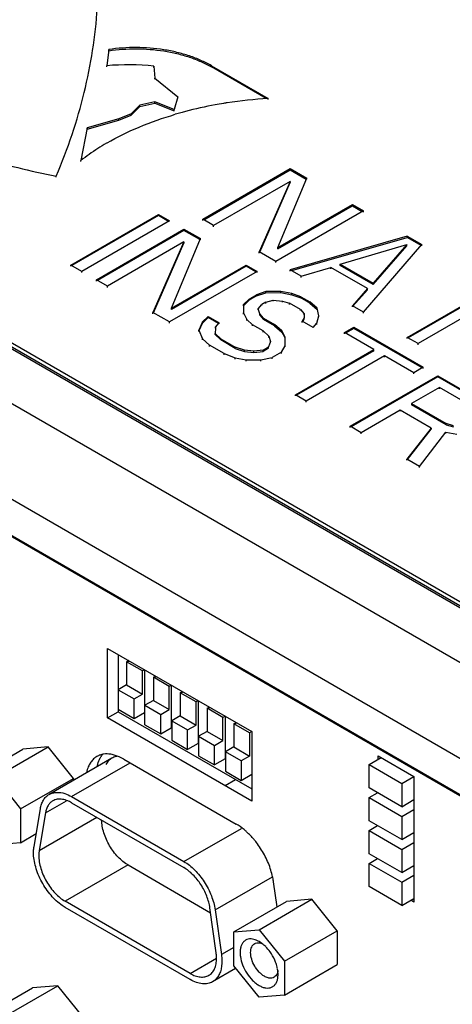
# Model space of a CAD drawing. Header units: inches. Extents: x 0 to 34, y 0 to 22.
# Tile 75 of 108: x 27.452 to 28.022, y 17.506 to 18.804. Entities that reach past the tile are written whole.
import ezdxf

# ---------------------------------------------------------------- set-up
doc = ezdxf.new("R2010")
doc.units = ezdxf.units.IN
doc.header["$LTSCALE"] = 1.87
doc.header["$MEASUREMENT"] = 0
doc.layers.get('0').update_dxf_attribs({"linetype": 'CONTINUOUS'})

msp = doc.modelspace()

# ---------------------------------------------------------------- linework, layer by layer
at = {"color": 6, "linetype": 'CONTINUOUS'}
for p, q in [((27.569, 18.7648), (27.5663, 18.7435)), ((27.569, 18.7632), (27.569, 18.7648)), ((28.8552, 17.5535), (26.7895, 18.7462)), ((28.8621, 17.5572), (26.7959, 18.7502)), ((28.8621, 17.5522), (26.7959, 18.7452)), ((27.5663, 18.7419), (27.5663, 18.7435)), ((27.6286, 18.7413), (27.6286, 18.7429)), ((27.6286, 18.7429), (27.6296, 18.7272)), ((27.7043, 18.7435), (27.7043, 18.7419)), ((27.7043, 18.7435), (27.779, 18.7003)), ((27.7767, 18.7001), (27.7043, 18.7419)), ((26.6767, 18.7397), (28.844, 17.4883)), ((27.6296, 18.7256), (27.6296, 18.7272)), ((27.6296, 18.7272), (27.6602, 18.7025)), ((27.6602, 18.7025), (27.6554, 18.6856)), ((27.6602, 18.7009), (27.6602, 18.7025)), ((27.61, 18.6915), (27.5987, 18.68)), ((27.5987, 18.6784), (27.61, 18.6899)), ((27.6296, 18.6958), (27.61, 18.6915)), ((27.61, 18.6899), (27.6296, 18.6942)), ((27.61, 18.6899), (27.61, 18.6915)), ((27.6296, 18.6942), (27.6296, 18.6958)), ((27.6554, 18.6856), (27.6296, 18.6958)), ((27.6296, 18.6942), (27.6554, 18.684)), ((27.779, 18.6987), (27.779, 18.7003)), ((27.5987, 18.68), (27.5825, 18.6733)), ((27.5825, 18.6717), (27.5987, 18.6784)), ((27.5987, 18.6784), (27.5987, 18.68)), ((27.6554, 18.684), (27.6554, 18.6856)), ((27.5825, 18.6733), (27.5405, 18.6614)), ((27.5405, 18.6598), (27.5825, 18.6717)), ((27.5825, 18.6717), (27.5825, 18.6733)), ((28.8023, 17.3855), (26.6071, 18.653)), ((27.5405, 18.6614), (27.5323, 18.6186)), ((27.5405, 18.6598), (27.5405, 18.6614)), ((27.5323, 18.617), (27.5323, 18.6186)), ((27.6929, 18.5411), (27.8084, 18.6078)), ((27.6943, 18.5403), (27.8084, 18.6062)), ((27.8084, 18.6062), (27.8084, 18.6078)), ((27.8084, 18.6078), (27.8301, 18.5953)), ((27.8084, 18.6062), (27.8294, 18.5941)), ((27.4998, 18.5964), (27.4998, 18.598)), ((27.8081, 18.5909), (27.7073, 18.5327)), ((27.8081, 18.5909), (27.7675, 18.498)), ((27.7681, 18.4977), (27.8081, 18.5893)), ((27.7919, 18.5038), (27.8301, 18.5953)), ((27.8081, 18.5909), (27.8081, 18.5893)), ((27.8301, 18.5937), (27.8301, 18.5953)), ((27.7919, 18.5038), (27.8902, 18.5605)), ((27.8902, 18.5589), (27.8902, 18.5605)), ((27.8902, 18.5605), (27.9047, 18.5522)), ((27.519, 18.4807), (27.6345, 18.5474)), ((27.6345, 18.5458), (27.6345, 18.5474)), ((27.6345, 18.5474), (27.649, 18.5391)), ((27.9047, 18.5522), (27.7891, 18.4855)), ((27.7919, 18.5021), (27.8902, 18.5589)), ((27.8902, 18.5589), (27.9033, 18.5514)), ((27.9047, 18.5506), (27.9047, 18.5522)), ((27.6345, 18.5458), (27.5204, 18.4799)), ((27.649, 18.5391), (27.5335, 18.4724)), ((27.6476, 18.5383), (27.6345, 18.5458)), ((27.6929, 18.5395), (27.6929, 18.5411)), ((27.7073, 18.5327), (27.6929, 18.5411)), ((27.5527, 18.4613), (27.6682, 18.528)), ((27.6682, 18.5264), (27.5541, 18.4605)), ((27.6682, 18.5264), (27.6682, 18.528)), ((27.6682, 18.528), (27.6899, 18.5155)), ((27.6892, 18.5142), (27.6682, 18.5264)), ((27.7073, 18.5311), (27.7073, 18.5327)), ((27.6679, 18.5111), (27.5672, 18.4529)), ((27.6679, 18.5111), (27.6273, 18.4182)), ((27.6279, 18.4179), (27.6679, 18.5095)), ((27.6518, 18.4239), (27.6899, 18.5155)), ((27.6679, 18.5111), (27.6679, 18.5095)), ((27.6899, 18.5138), (27.6899, 18.5155)), ((27.9624, 18.5188), (27.8084, 18.4744)), ((27.8103, 18.4733), (27.9624, 18.5172)), ((27.9047, 18.4188), (27.9817, 18.5077)), ((27.9624, 18.5188), (27.9624, 18.5172)), ((27.9624, 18.5188), (27.9817, 18.5077)), ((27.981, 18.5065), (27.9624, 18.5172)), ((27.9817, 18.5061), (27.9817, 18.5077)), ((27.7675, 18.4964), (27.7675, 18.498)), ((27.7891, 18.4855), (27.7675, 18.498)), ((27.7919, 18.5021), (27.7919, 18.5038)), ((27.7925, 18.5035), (27.7919, 18.5021)), ((27.8742, 18.4818), (27.9622, 18.5076)), ((27.9622, 18.5076), (27.9175, 18.4568)), ((27.9175, 18.4552), (27.9622, 18.506)), ((27.9622, 18.506), (27.9622, 18.5076)), ((26.8116, 18.4876), (28.5957, 17.4574)), ((26.8128, 18.4855), (28.5944, 17.4567)), ((27.7891, 18.4839), (27.7891, 18.4855)), ((27.8742, 18.4802), (27.8742, 18.4818)), ((27.8742, 18.4818), (27.9175, 18.4568)), ((27.519, 18.4791), (27.519, 18.4807)), ((27.5335, 18.4724), (27.519, 18.4807)), ((27.5335, 18.4708), (27.5335, 18.4724)), ((27.7645, 18.4724), (27.649, 18.4057)), ((27.6518, 18.4239), (27.7501, 18.4807)), ((27.7501, 18.4791), (27.6518, 18.4223)), ((27.7501, 18.4791), (27.7501, 18.4807)), ((27.7501, 18.4807), (27.7645, 18.4724)), ((27.7631, 18.4716), (27.7501, 18.4791)), ((27.7645, 18.4708), (27.7645, 18.4724)), ((27.8084, 18.4728), (27.8084, 18.4744)), ((27.8228, 18.466), (27.8084, 18.4744)), ((27.8228, 18.466), (27.862, 18.4775)), ((27.862, 18.4759), (27.862, 18.4775)), ((27.9101, 18.4497), (27.862, 18.4775)), ((27.9175, 18.4552), (27.8742, 18.4802)), ((27.5527, 18.4596), (27.5527, 18.4613)), ((27.5672, 18.4529), (27.5527, 18.4613)), ((27.8228, 18.4644), (27.8228, 18.466)), ((27.9175, 18.4568), (27.9175, 18.4552)), ((27.5672, 18.4513), (27.5672, 18.4529)), ((27.7762, 18.4458), (27.764, 18.4415)), ((27.764, 18.4399), (27.7762, 18.4442)), ((27.7957, 18.4459), (27.7762, 18.4458)), ((27.7762, 18.4442), (27.7762, 18.4458)), ((27.7762, 18.4442), (27.7957, 18.4443)), ((27.7957, 18.4443), (27.7957, 18.4459)), ((27.8102, 18.4432), (27.7957, 18.4459)), ((27.7957, 18.4443), (27.8102, 18.4416)), ((27.8102, 18.4416), (27.8102, 18.4432)), ((27.8223, 18.439), (27.8102, 18.4432)), ((27.9101, 18.4497), (27.8902, 18.4271)), ((27.891, 18.4264), (27.9101, 18.4481)), ((27.9094, 18.4485), (27.9101, 18.4481)), ((27.9101, 18.4481), (27.9101, 18.4497)), ((27.9624, 18.3854), (28.0657, 18.445)), ((28.0657, 18.4434), (27.9638, 18.3846)), ((27.7541, 18.4358), (27.7467, 18.4287)), ((27.7467, 18.4271), (27.7541, 18.4342)), ((27.7541, 18.4358), (27.764, 18.4415)), ((27.764, 18.4399), (27.7541, 18.4342)), ((27.7541, 18.4342), (27.7541, 18.4358)), ((27.764, 18.4399), (27.764, 18.4415)), ((27.7759, 18.4317), (27.771, 18.4289)), ((27.7759, 18.4317), (27.7857, 18.4346)), ((27.7759, 18.4301), (27.7759, 18.4317)), ((27.7857, 18.433), (27.7857, 18.4346)), ((27.7857, 18.4346), (27.7979, 18.4333)), ((27.7979, 18.4316), (27.7979, 18.4333)), ((27.7979, 18.4333), (27.8075, 18.4305)), ((27.8075, 18.4289), (27.8075, 18.4305)), ((27.822, 18.4222), (27.8075, 18.4305)), ((27.8102, 18.4416), (27.8223, 18.4374)), ((27.8223, 18.4374), (27.8223, 18.439)), ((27.8223, 18.439), (27.8343, 18.4321)), ((27.8343, 18.4305), (27.8223, 18.4374)), ((27.8343, 18.4305), (27.8343, 18.4321)), ((27.8439, 18.4237), (27.8343, 18.4321)), ((27.8343, 18.4305), (27.8439, 18.4221)), ((28.0801, 18.4367), (27.9769, 18.3771)), ((27.6273, 18.4166), (27.6273, 18.4182)), ((27.649, 18.4057), (27.6273, 18.4182)), ((27.6518, 18.4223), (27.6518, 18.4239)), ((27.6523, 18.4237), (27.6518, 18.4223)), ((27.7467, 18.4287), (27.7465, 18.4175)), ((27.7465, 18.4159), (27.7465, 18.4175)), ((27.7465, 18.4175), (27.7512, 18.4091)), ((27.7467, 18.4271), (27.7467, 18.4287)), ((27.7661, 18.4232), (27.771, 18.4289)), ((27.7661, 18.4216), (27.7661, 18.4232)), ((27.7684, 18.4162), (27.7661, 18.4232)), ((27.771, 18.4273), (27.771, 18.4289)), ((27.822, 18.4206), (27.822, 18.4222)), ((27.822, 18.4222), (27.8267, 18.4166)), ((27.8439, 18.4221), (27.8439, 18.4237)), ((27.8461, 18.4139), (27.8439, 18.4237)), ((27.8902, 18.4255), (27.8902, 18.4271)), ((27.9047, 18.4188), (27.8902, 18.4271)), ((27.9047, 18.4172), (27.9047, 18.4188)), ((27.649, 18.4041), (27.649, 18.4057)), ((27.6928, 18.4059), (27.6877, 18.3947)), ((27.6883, 18.3944), (27.6928, 18.4043)), ((27.7002, 18.413), (27.6928, 18.4059)), ((27.6928, 18.4043), (27.7002, 18.4114)), ((27.6928, 18.4043), (27.6928, 18.4059)), ((27.7002, 18.4114), (27.7002, 18.413)), ((27.7002, 18.413), (27.7146, 18.4047)), ((27.7139, 18.4035), (27.7002, 18.4114)), ((27.7097, 18.399), (27.7146, 18.4047)), ((27.7146, 18.4031), (27.7146, 18.4047)), ((27.7512, 18.4075), (27.7512, 18.4091)), ((27.7512, 18.4091), (27.7584, 18.4021)), ((27.7684, 18.4146), (27.7684, 18.4162)), ((27.7731, 18.4106), (27.7684, 18.4162)), ((27.7684, 18.4146), (27.7731, 18.409)), ((27.7731, 18.409), (27.7731, 18.4106)), ((27.7731, 18.4106), (27.7876, 18.4023)), ((27.7876, 18.4007), (27.7731, 18.409)), ((27.8266, 18.411), (27.8241, 18.4067)), ((27.8241, 18.4051), (27.8241, 18.4067)), ((27.8386, 18.3984), (27.8241, 18.4067)), ((27.8248, 18.4063), (27.8266, 18.4094)), ((27.8267, 18.4166), (27.8266, 18.411)), ((27.8266, 18.4094), (27.8266, 18.411)), ((27.8267, 18.415), (27.8267, 18.4166)), ((27.8386, 18.3984), (27.8435, 18.404)), ((27.8435, 18.404), (27.8461, 18.4139)), ((27.8435, 18.4024), (27.8435, 18.404)), ((27.8461, 18.4123), (27.8461, 18.4139)), ((27.6877, 18.3931), (27.6877, 18.3947)), ((27.6877, 18.3947), (27.6924, 18.3835)), ((27.7097, 18.399), (27.7095, 18.389)), ((27.7097, 18.3974), (27.7097, 18.399)), ((27.7584, 18.4005), (27.7584, 18.4021)), ((27.7728, 18.3938), (27.7584, 18.4021)), ((27.7728, 18.3922), (27.7728, 18.3938)), ((27.7728, 18.3938), (27.78, 18.3868)), ((27.7876, 18.4007), (27.7876, 18.4023)), ((27.7971, 18.3939), (27.7876, 18.4023)), ((27.7876, 18.4007), (27.7971, 18.3923)), ((27.7971, 18.3923), (27.7971, 18.3939)), ((27.8018, 18.3855), (27.7971, 18.3939)), ((27.7971, 18.3923), (27.8012, 18.3851)), ((27.8798, 18.3916), (27.8921, 18.3987)), ((27.8798, 18.39), (27.8798, 18.3916)), ((27.9183, 18.3694), (27.8798, 18.3916)), ((27.8921, 18.3971), (27.8812, 18.3908)), ((27.8921, 18.3987), (27.8921, 18.3971)), ((27.8921, 18.3987), (27.9835, 18.3459)), ((27.9822, 18.3451), (27.8921, 18.3971)), ((27.6924, 18.3819), (27.6924, 18.3835)), ((27.6924, 18.3835), (27.7019, 18.3751)), ((27.7095, 18.389), (27.7095, 18.3906)), ((27.7167, 18.3836), (27.7095, 18.3906)), ((27.7095, 18.389), (27.7167, 18.382)), ((27.7167, 18.382), (27.7167, 18.3836)), ((27.7167, 18.3836), (27.7359, 18.3725)), ((27.7359, 18.3709), (27.7167, 18.382)), ((27.7823, 18.3798), (27.7797, 18.3728)), ((27.78, 18.3852), (27.78, 18.3868)), ((27.78, 18.3868), (27.7823, 18.3798)), ((27.7823, 18.3782), (27.7823, 18.3798)), ((27.8016, 18.3743), (27.8018, 18.3855)), ((27.8018, 18.3839), (27.8018, 18.3855)), ((27.9624, 18.3838), (27.9624, 18.3854)), ((27.9769, 18.3771), (27.9624, 18.3854)), ((27.7019, 18.3735), (27.7019, 18.3751)), ((27.7212, 18.364), (27.7019, 18.3751)), ((27.7359, 18.3709), (27.7359, 18.3725)), ((27.748, 18.3684), (27.7359, 18.3725)), ((27.7359, 18.3709), (27.748, 18.3667)), ((27.748, 18.3667), (27.748, 18.3684)), ((27.7602, 18.367), (27.748, 18.3684)), ((27.748, 18.3667), (27.7602, 18.3654)), ((27.7724, 18.3685), (27.7602, 18.367)), ((27.7602, 18.3654), (27.7602, 18.367)), ((27.7602, 18.3654), (27.7724, 18.3669)), ((27.7724, 18.3685), (27.7797, 18.3728)), ((27.7797, 18.3711), (27.7724, 18.3669)), ((27.7724, 18.3669), (27.7724, 18.3685)), ((27.7797, 18.3711), (27.7797, 18.3728)), ((27.7966, 18.3658), (27.7843, 18.3587)), ((27.7966, 18.3658), (27.8016, 18.3743)), ((27.7966, 18.3642), (27.7966, 18.3658)), ((27.8016, 18.3727), (27.8016, 18.3743)), ((27.8151, 18.3098), (27.9183, 18.3694)), ((27.9183, 18.3678), (27.8165, 18.309)), ((27.9176, 18.3682), (27.9183, 18.3678)), ((27.9183, 18.3678), (27.9183, 18.3694)), ((27.9769, 18.3755), (27.9769, 18.3771)), ((27.7212, 18.3624), (27.7212, 18.364)), ((27.7212, 18.364), (27.7357, 18.3584)), ((27.7357, 18.3568), (27.7357, 18.3584)), ((27.7357, 18.3584), (27.7502, 18.3557)), ((27.7502, 18.3557), (27.7697, 18.3558)), ((27.7502, 18.3541), (27.7502, 18.3557)), ((27.7697, 18.3558), (27.7843, 18.3587)), ((27.7697, 18.3542), (27.7697, 18.3558)), ((27.7843, 18.3571), (27.7843, 18.3587)), ((27.9327, 18.361), (27.8295, 18.3014)), ((27.9327, 18.3594), (27.9327, 18.361)), ((27.9713, 18.3388), (27.9327, 18.361)), ((27.9835, 18.3459), (27.9713, 18.3388)), ((27.9835, 18.3443), (27.9835, 18.3459)), ((27.8873, 18.2681), (28.0028, 18.3348)), ((28.0028, 18.3332), (27.8887, 18.2673)), ((27.9713, 18.3372), (27.9713, 18.3388)), ((28.0028, 18.3332), (28.0028, 18.3348)), ((28.0028, 18.3348), (28.0606, 18.3014)), ((28.0606, 18.2998), (28.0028, 18.3332)), ((28.005, 18.3194), (27.9681, 18.2981)), ((28.005, 18.3177), (28.005, 18.3194)), ((28.0507, 18.293), (28.005, 18.3194)), ((27.8151, 18.3082), (27.8151, 18.3098)), ((27.8295, 18.3014), (27.8151, 18.3098)), ((27.8295, 18.2998), (27.8295, 18.3014)), ((27.9533, 18.2896), (27.9017, 18.2597)), ((27.9533, 18.2879), (27.9533, 18.2896)), ((27.9942, 18.2659), (27.9533, 18.2896)), ((27.9681, 18.2981), (27.9681, 18.2965)), ((27.9681, 18.2981), (28.0138, 18.2717)), ((27.9681, 18.2965), (27.9688, 18.2969)), ((28.0138, 18.2701), (27.9681, 18.2965)), ((27.8873, 18.2665), (27.8873, 18.2681)), ((27.9017, 18.2597), (27.8873, 18.2681)), ((27.9942, 18.2659), (27.9619, 18.225)), ((27.9627, 18.2244), (27.9942, 18.2643)), ((27.9936, 18.2647), (27.9942, 18.2643)), ((27.9942, 18.2659), (27.9942, 18.2643)), ((28.0138, 18.2701), (28.0138, 18.2717)), ((28.0235, 18.2689), (28.0138, 18.2717)), ((28.0138, 18.2701), (28.0235, 18.2673)), ((27.9017, 18.2581), (27.9017, 18.2597)), ((27.9787, 18.2153), (28.0136, 18.2604)), ((28.0136, 18.2588), (28.0136, 18.2604)), ((28.0136, 18.2604), (28.0281, 18.2577)), ((27.9619, 18.2234), (27.9619, 18.225)), ((27.9787, 18.2153), (27.9619, 18.225)), ((27.9787, 18.2137), (27.9787, 18.2153)), ((27.5675, 17.8838), (27.5675, 17.9754)), ((27.5675, 17.9754), (27.7576, 17.8657)), ((27.5814, 17.9674), (27.5814, 17.8919)), ((27.5953, 17.9594), (27.5925, 17.9578)), ((27.5925, 17.9578), (27.5925, 17.9272)), ((27.6134, 17.9457), (27.5925, 17.9578)), ((27.5953, 17.9578), (27.5953, 17.9594)), ((27.6162, 17.9473), (27.6134, 17.9457)), ((27.6134, 17.9152), (27.6134, 17.9457)), ((27.6162, 17.9473), (27.6162, 17.8911)), ((27.6279, 17.9373), (27.6307, 17.939)), ((27.6279, 17.9373), (27.6279, 17.9068)), ((27.6488, 17.9253), (27.6279, 17.9373)), ((27.6307, 17.9373), (27.6307, 17.939)), ((27.5925, 17.9272), (27.5814, 17.9208)), ((27.5925, 17.9272), (27.6134, 17.9152)), ((27.6515, 17.9269), (27.6488, 17.9253)), ((27.6488, 17.8948), (27.6488, 17.9253)), ((27.6515, 17.9269), (27.6515, 17.8706)), ((27.5814, 17.9208), (27.6023, 17.9087)), ((27.6023, 17.9087), (27.6134, 17.9152)), ((27.6632, 17.9169), (27.666, 17.9185)), ((27.6632, 17.9169), (27.6632, 17.8864)), ((27.6841, 17.9049), (27.6632, 17.9169)), ((27.666, 17.9169), (27.666, 17.9185)), ((27.6023, 17.883), (27.6023, 17.9087)), ((27.6279, 17.9068), (27.6167, 17.9004)), ((27.6167, 17.8747), (27.6167, 17.9004)), ((27.6167, 17.9004), (27.6376, 17.8883)), ((27.6279, 17.9068), (27.6488, 17.8948)), ((27.6869, 17.9065), (27.6841, 17.9049)), ((27.6841, 17.8743), (27.6841, 17.9049)), ((27.6869, 17.9065), (27.6869, 17.8502)), ((27.6986, 17.8965), (27.7014, 17.8981)), ((27.7014, 17.8965), (27.7014, 17.8981)), ((27.5675, 17.8838), (27.5814, 17.8919)), ((27.5814, 17.8951), (27.6023, 17.883)), ((27.5814, 17.8919), (27.7576, 17.7901)), ((27.6023, 17.883), (27.6162, 17.8911)), ((27.6376, 17.8883), (27.6488, 17.8948)), ((27.6376, 17.8626), (27.6376, 17.8883)), ((27.6632, 17.8864), (27.6521, 17.88)), ((27.6632, 17.8864), (27.6841, 17.8743)), ((27.6986, 17.8965), (27.6986, 17.866)), ((27.7195, 17.8845), (27.6986, 17.8965)), ((27.7223, 17.8861), (27.7195, 17.8845)), ((27.7223, 17.8861), (27.7223, 17.8298)), ((27.7576, 17.774), (27.5675, 17.8838)), ((27.6167, 17.8747), (27.6376, 17.8626)), ((27.6521, 17.88), (27.6521, 17.8543)), ((27.6521, 17.88), (27.673, 17.8679)), ((27.673, 17.8679), (27.6841, 17.8743)), ((27.7195, 17.8539), (27.7195, 17.8845)), ((27.7339, 17.8761), (27.7367, 17.8777)), ((27.7339, 17.8761), (27.7339, 17.8456)), ((27.7548, 17.8641), (27.7339, 17.8761)), ((27.7367, 17.8761), (27.7367, 17.8777)), ((27.6376, 17.8626), (27.6515, 17.8706)), ((27.673, 17.8422), (27.673, 17.8679)), ((27.6986, 17.866), (27.6875, 17.8596)), ((27.6875, 17.8596), (27.6875, 17.8338)), ((27.6875, 17.8596), (27.7083, 17.8475)), ((27.6986, 17.866), (27.7195, 17.8539)), ((27.7576, 17.8657), (27.7548, 17.8641)), ((27.7548, 17.8641), (27.7548, 17.8335)), ((27.7576, 17.8657), (27.7576, 17.774)), ((27.6521, 17.8543), (27.673, 17.8422)), ((27.6869, 17.8502), (27.673, 17.8422)), ((27.7083, 17.8475), (27.7195, 17.8539)), ((27.7083, 17.8218), (27.7083, 17.8475)), ((27.386, 17.8024), (27.4556, 17.8426)), ((27.4194, 17.8054), (27.489, 17.8456)), ((27.489, 17.8456), (27.4556, 17.8426)), ((27.5224, 17.804), (27.489, 17.8456)), ((27.6875, 17.8338), (27.7083, 17.8218)), ((27.7339, 17.8456), (27.7228, 17.8391)), ((27.7228, 17.8391), (27.7228, 17.8134)), ((27.7437, 17.8271), (27.7228, 17.8391)), ((27.7339, 17.8456), (27.7548, 17.8335)), ((27.7548, 17.8335), (27.7437, 17.8271)), ((27.9241, 17.829), (27.9241, 17.8338)), ((27.9241, 17.8338), (27.9714, 17.8065)), ((27.5732, 17.8307), (27.4903, 17.7829)), ((27.5199, 17.78), (27.5971, 17.8246)), ((27.5453, 17.8254), (27.5431, 17.8217)), ((27.5888, 17.8294), (27.737, 17.7438)), ((27.7223, 17.8298), (27.7083, 17.8218)), ((27.7437, 17.8271), (27.7437, 17.8014)), ((27.9123, 17.8222), (27.9283, 17.8314)), ((27.9123, 17.7916), (27.9123, 17.8222)), ((27.9123, 17.8222), (27.9554, 17.7973)), ((27.7228, 17.8134), (27.7437, 17.8014)), ((27.7437, 17.8014), (27.7576, 17.8094)), ((27.4194, 17.8054), (27.4528, 17.7639)), ((27.4528, 17.7639), (27.5224, 17.804)), ((27.5224, 17.804), (27.5224, 17.8014)), ((27.7223, 17.7945), (27.7362, 17.8025)), ((27.9554, 17.7973), (27.9714, 17.8065)), ((27.9554, 17.7973), (27.9554, 17.7667)), ((27.9714, 17.8065), (27.9714, 17.641)), ((27.9554, 17.7667), (27.9123, 17.7916)), ((27.9123, 17.7788), (27.9234, 17.7852)), ((27.4856, 17.7585), (27.5132, 17.7745)), ((27.5199, 17.78), (27.6681, 17.6944)), ((27.5199, 17.772), (27.6681, 17.6864)), ((27.9123, 17.7482), (27.9123, 17.7788)), ((27.9123, 17.7788), (27.9554, 17.7539)), ((27.9554, 17.7667), (27.9714, 17.776)), ((27.4528, 17.7639), (27.4528, 17.7193)), ((27.4705, 17.7144), (27.4788, 17.7639)), ((27.4856, 17.7585), (27.4773, 17.709)), ((27.9554, 17.7539), (27.9714, 17.7631)), ((27.4773, 17.709), (27.5534, 17.7529)), ((27.9554, 17.7233), (27.9123, 17.7482)), ((27.9554, 17.7539), (27.9554, 17.7233)), ((27.4528, 17.7193), (27.4733, 17.7312)), ((27.6681, 17.6944), (27.744, 17.7382)), ((27.9123, 17.7354), (27.9234, 17.7418)), ((27.9123, 17.7048), (27.9123, 17.7354)), ((27.9123, 17.7354), (27.9554, 17.7105)), ((27.9554, 17.7233), (27.9714, 17.7326)), ((27.4528, 17.7193), (27.4194, 17.7163)), ((27.9554, 17.7105), (27.9714, 17.7197)), ((27.9554, 17.6799), (27.9123, 17.7048)), ((27.9554, 17.7105), (27.9554, 17.6799)), ((27.9123, 17.692), (27.9234, 17.6984)), ((27.9123, 17.6614), (27.9123, 17.692)), ((27.9123, 17.692), (27.9554, 17.6671)), ((27.5944, 17.6899), (27.5116, 17.6421)), ((27.5944, 17.6899), (27.7033, 17.627)), ((27.9554, 17.6799), (27.9714, 17.6892)), ((27.7092, 17.6308), (27.7847, 17.6744)), ((27.791, 17.6346), (27.7863, 17.6675)), ((27.9554, 17.6671), (27.9714, 17.6763)), ((27.9554, 17.6671), (27.9554, 17.6365)), ((27.9554, 17.6365), (27.9123, 17.6614)), ((27.6764, 17.5469), (27.5116, 17.6421)), ((27.7338, 17.6016), (27.8034, 17.6418)), ((27.7672, 17.6046), (27.8368, 17.6448)), ((27.8368, 17.6448), (27.8034, 17.6418)), ((27.8702, 17.6032), (27.8368, 17.6448)), ((27.9554, 17.6365), (27.9714, 17.6458)), ((27.9714, 17.641), (27.9672, 17.6434)), ((27.5116, 17.634), (27.5077, 17.6365)), ((27.6764, 17.5389), (27.5116, 17.634)), ((27.7107, 17.5743), (27.7024, 17.6334)), ((27.7092, 17.6308), (27.7175, 17.5717)), ((27.7338, 17.6016), (27.7672, 17.6046)), ((27.7338, 17.5571), (27.7338, 17.6016)), ((27.7672, 17.6046), (27.8006, 17.563)), ((27.8006, 17.563), (27.8702, 17.6032)), ((27.8702, 17.6032), (27.8702, 17.5587)), ((27.7709, 17.5865), (27.7672, 17.589)), ((27.7338, 17.5811), (27.7175, 17.5717)), ((27.6764, 17.5469), (27.7112, 17.567)), ((27.8006, 17.563), (27.8006, 17.5185)), ((27.736, 17.5533), (27.7059, 17.5359)), ((27.7672, 17.5155), (27.7338, 17.5571)), ((27.7923, 17.5456), (27.7919, 17.5507)), ((27.8006, 17.5185), (27.8702, 17.5587)), ((27.792, 17.5415), (27.7923, 17.5456)), ((27.399, 17.4876), (27.4686, 17.5278)), ((27.4324, 17.4906), (27.502, 17.5308)), ((27.502, 17.5308), (27.4686, 17.5278)), ((27.5354, 17.4892), (27.502, 17.5308)), ((27.8006, 17.5185), (27.7672, 17.5155))]:
    msp.add_line(p, q, dxfattribs=at)
for centre, radius, start, end in [((27.5944, 18.3897), 0.3549, 84.47, 94.5458), ((27.8051, 18.1697), 0.5309, 100.3854, 104.7125), ((27.8108, 18.1409), 0.5602, 99.3077, 100.4297), ((27.8122, 18.1329), 0.5683, 98.7995, 99.3095), ((27.8152, 18.1123), 0.5891, 93.5214, 98.7844), ((27.7961, 18.2041), 0.4953, 105.4406, 106.3404), ((27.7988, 18.1941), 0.5056, 104.7285, 105.4418), ((27.7258, 18.366), 0.3183, 120.1256, 122.536), ((27.7331, 18.3538), 0.3325, 120.0015, 120.1469), ((27.6997, 18.4046), 0.2716, 125.1929, 128.0397), ((27.7131, 18.3858), 0.2947, 122.5168, 125.2129), ((27.498, 17.7341), 0.0437, 59.9825, 63.9317), ((27.6835, 17.6518), 0.104, 13.8059, 18.8295), ((27.7441, 17.5509), 0.0446, 48.6742, 53.0077), ((27.7413, 17.5477), 0.0489, 44.9483, 48.6588), ((27.7327, 17.5401), 0.0603, 21.1019, 32.7308), ((27.7487, 17.5447), 0.0436, 7.8208, 11.2477)]:
    msp.add_arc(centre, radius, start, end, dxfattribs=at)
for points, knots in [([(27.4998, 18.598), (27.5074, 18.616), (27.5213, 18.6522), (27.5374, 18.7076), (27.5485, 18.7634), (27.5527, 18.8009), (27.554, 18.8196)], [0, 0, 0, 0, 0.255585, 0.506708, 0.754455, 1, 1, 1, 1]), ([(27.7043, 18.7435), (27.6999, 18.746), (27.6904, 18.7508), (27.6752, 18.7567), (27.6588, 18.7613), (27.6355, 18.7659), (27.6053, 18.7683), (27.581, 18.7666), (27.569, 18.7648)], [0, 0, 0, 0, 0.110792, 0.228097, 0.350754, 0.477606, 0.738646, 1, 1, 1, 1]), ([(27.569, 18.7632), (27.581, 18.765), (27.6053, 18.7667), (27.6355, 18.7643), (27.6588, 18.7597), (27.6752, 18.7551), (27.6904, 18.7492), (27.6999, 18.7444), (27.7043, 18.7419)], [0, 0, 0, 0, 0.261354, 0.522394, 0.649246, 0.771903, 0.889208, 1, 1, 1, 1]), ([(27.5668, 18.6417), (27.5804, 18.6496), (27.6098, 18.6639), (27.6406, 18.6747), (27.6567, 18.6794)], [0, 0, 0, 0, 0.483776, 1, 1, 1, 1]), ([(27.3076, 18.659), (27.3371, 18.645), (27.4001, 18.6207), (27.4657, 18.6045), (27.4998, 18.598)], [0, 0, 0, 0, 0.484596, 1, 1, 1, 1]), ([(27.5533, 17.8329), (27.5518, 17.832), (27.5488, 17.8298), (27.5463, 17.8269), (27.5453, 17.8254)], [0, 0, 0, 0, 0.491591, 1, 1, 1, 1]), ([(27.5622, 17.836), (27.5606, 17.8357), (27.5576, 17.835), (27.5547, 17.8337), (27.5533, 17.8329)], [0, 0, 0, 0, 0.50611, 1, 1, 1, 1]), ([(27.5577, 17.831), (27.558, 17.8315), (27.5591, 17.8334), (27.5605, 17.8352), (27.5616, 17.8364)], [0, 0, 0, 0, 0.256819, 1, 1, 1, 1]), ([(27.575, 17.8351), (27.5739, 17.8354), (27.5697, 17.8363), (27.5653, 17.8364), (27.5622, 17.836)], [0, 0, 0, 0, 0.265109, 1, 1, 1, 1]), ([(27.5799, 17.8332), (27.5793, 17.8331), (27.577, 17.8325), (27.5747, 17.8316), (27.5732, 17.8307)], [0, 0, 0, 0, 0.255038, 1, 1, 1, 1]), ([(27.5888, 17.8294), (27.5876, 17.8301), (27.5832, 17.8324), (27.5786, 17.8343), (27.575, 17.8351)], [0, 0, 0, 0, 0.264258, 1, 1, 1, 1]), ([(27.5431, 17.8217), (27.5427, 17.821), (27.5413, 17.8177), (27.5403, 17.8143), (27.5397, 17.8117)], [0, 0, 0, 0, 0.23908, 1, 1, 1, 1]), ([(27.5536, 17.8197), (27.5539, 17.8208), (27.5548, 17.8246), (27.5562, 17.8284), (27.5577, 17.831)], [0, 0, 0, 0, 0.26343, 1, 1, 1, 1]), ([(27.5732, 17.8307), (27.5715, 17.8298), (27.5684, 17.8273), (27.5661, 17.8242), (27.5652, 17.8224)], [0, 0, 0, 0, 0.487358, 1, 1, 1, 1]), ([(27.4788, 17.7639), (27.4791, 17.766), (27.4801, 17.77), (27.4826, 17.7754), (27.486, 17.7798), (27.4888, 17.782), (27.4903, 17.7829)], [0, 0, 0, 0, 0.278638, 0.534733, 0.772437, 1, 1, 1, 1]), ([(27.4903, 17.7829), (27.4916, 17.7836), (27.4943, 17.7848), (27.5004, 17.786), (27.5052, 17.7855), (27.5083, 17.7848)], [0, 0, 0, 0, 0.233951, 0.475043, 1, 1, 1, 1]), ([(27.5083, 17.7848), (27.5093, 17.7845), (27.5133, 17.7834), (27.5171, 17.7816), (27.5199, 17.78)], [0, 0, 0, 0, 0.236057, 1, 1, 1, 1]), ([(27.4953, 17.7744), (27.494, 17.7737), (27.4916, 17.7718), (27.4888, 17.7681), (27.4867, 17.7636), (27.4859, 17.7603), (27.4856, 17.7585)], [0, 0, 0, 0, 0.227555, 0.465441, 0.721674, 1, 1, 1, 1]), ([(27.5079, 17.7764), (27.5057, 17.7768), (27.5023, 17.7768), (27.4981, 17.7758), (27.4962, 17.7749), (27.4953, 17.7744)], [0, 0, 0, 0, 0.519513, 0.762503, 1, 1, 1, 1]), ([(27.5172, 17.7734), (27.5164, 17.7737), (27.5135, 17.7751), (27.5103, 17.776), (27.5079, 17.7764)], [0, 0, 0, 0, 0.264672, 1, 1, 1, 1]), ([(27.5944, 17.6899), (27.5921, 17.6912), (27.5874, 17.6945), (27.5788, 17.7025), (27.5696, 17.7149), (27.5632, 17.729), (27.5603, 17.7406), (27.5597, 17.7463), (27.5596, 17.749)], [0, 0, 0, 0, 0.113821, 0.236722, 0.498221, 0.760672, 0.884674, 1, 1, 1, 1]), ([(27.7508, 17.7336), (27.7497, 17.7346), (27.7454, 17.7384), (27.7407, 17.7417), (27.737, 17.7438)], [0, 0, 0, 0, 0.261208, 1, 1, 1, 1]), ([(27.7636, 17.7197), (27.7626, 17.721), (27.7586, 17.7259), (27.7543, 17.7304), (27.7508, 17.7336)], [0, 0, 0, 0, 0.256052, 1, 1, 1, 1]), ([(27.782, 17.6854), (27.7799, 17.6915), (27.7746, 17.7035), (27.7676, 17.7145), (27.7636, 17.7197)], [0, 0, 0, 0, 0.497577, 1, 1, 1, 1]), ([(27.4698, 17.7063), (27.4698, 17.707), (27.4699, 17.7097), (27.4701, 17.7124), (27.4705, 17.7144)], [0, 0, 0, 0, 0.258889, 1, 1, 1, 1]), ([(27.5077, 17.6365), (27.5022, 17.6403), (27.492, 17.6498), (27.4801, 17.6672), (27.4733, 17.6836), (27.4704, 17.6968), (27.4698, 17.7033), (27.4698, 17.7063)], [0, 0, 0, 0, 0.242813, 0.505409, 0.764983, 0.886876, 1, 1, 1, 1]), ([(27.4773, 17.709), (27.4772, 17.7085), (27.4769, 17.7063), (27.4768, 17.704), (27.4768, 17.7023)], [0, 0, 0, 0, 0.241271, 1, 1, 1, 1]), ([(27.4768, 17.7023), (27.4768, 17.6996), (27.4773, 17.6939), (27.48, 17.6821), (27.4864, 17.6677), (27.4957, 17.655), (27.5045, 17.6467), (27.5092, 17.6434), (27.5116, 17.6421)], [0, 0, 0, 0, 0.114173, 0.237565, 0.499994, 0.762426, 0.885822, 1, 1, 1, 1]), ([(27.6681, 17.6944), (27.6706, 17.693), (27.6756, 17.6895), (27.6851, 17.681), (27.6956, 17.6679), (27.7033, 17.6528), (27.7075, 17.6402), (27.7088, 17.6339), (27.7092, 17.6308)], [0, 0, 0, 0, 0.112354, 0.233005, 0.49017, 0.752604, 0.879512, 1, 1, 1, 1]), ([(27.7024, 17.6334), (27.702, 17.636), (27.7009, 17.6412), (27.6974, 17.6517), (27.691, 17.6643), (27.6823, 17.6752), (27.6744, 17.6823), (27.6702, 17.6852), (27.6681, 17.6864)], [0, 0, 0, 0, 0.120387, 0.247383, 0.509831, 0.767007, 0.887737, 1, 1, 1, 1]), ([(27.7863, 17.6675), (27.7862, 17.6683), (27.7858, 17.6713), (27.7851, 17.6744), (27.7846, 17.6766)], [0, 0, 0, 0, 0.244745, 1, 1, 1, 1]), ([(27.7586, 17.5922), (27.7573, 17.5924), (27.7547, 17.5925), (27.751, 17.5917), (27.7479, 17.5898), (27.7453, 17.587), (27.7435, 17.5834), (27.7424, 17.5792), (27.742, 17.5743), (27.7426, 17.5671), (27.7452, 17.5577), (27.7507, 17.547), (27.757, 17.5391), (27.7627, 17.534), (27.7657, 17.532), (27.7672, 17.5311)], [0, 0, 0, 0, 0.049473, 0.095313, 0.13986, 0.18575, 0.235277, 0.28987, 0.350121, 0.415827, 0.56017, 0.713543, 0.863848, 0.934398, 1, 1, 1, 1]), ([(27.7561, 17.5745), (27.7561, 17.5758), (27.7563, 17.5783), (27.7573, 17.5817), (27.759, 17.5844), (27.7605, 17.5857), (27.7614, 17.5862)], [0, 0, 0, 0, 0.289762, 0.549068, 0.782221, 1, 1, 1, 1]), ([(27.7672, 17.589), (27.7665, 17.5894), (27.7638, 17.5908), (27.7608, 17.5918), (27.7586, 17.5922)], [0, 0, 0, 0, 0.268212, 1, 1, 1, 1]), ([(27.7614, 17.5862), (27.7622, 17.5867), (27.7642, 17.5874), (27.7662, 17.5875), (27.7672, 17.5874)], [0, 0, 0, 0, 0.4827, 1, 1, 1, 1]), ([(27.7672, 17.5874), (27.7675, 17.5873), (27.7688, 17.5872), (27.7699, 17.5868), (27.7708, 17.5865)], [0, 0, 0, 0, 0.239286, 1, 1, 1, 1]), ([(27.7112, 17.567), (27.7112, 17.5676), (27.7111, 17.57), (27.7109, 17.5724), (27.7107, 17.5743)], [0, 0, 0, 0, 0.242579, 1, 1, 1, 1]), ([(27.7742, 17.5432), (27.7729, 17.5439), (27.7705, 17.5456), (27.7659, 17.5499), (27.7611, 17.5565), (27.7572, 17.5653), (27.7561, 17.5715), (27.7561, 17.5745)], [0, 0, 0, 0, 0.114125, 0.237679, 0.500306, 0.762929, 1, 1, 1, 1]), ([(27.7834, 17.5727), (27.7829, 17.5736), (27.7806, 17.5769), (27.778, 17.5801), (27.7759, 17.5822)], [0, 0, 0, 0, 0.255085, 1, 1, 1, 1]), ([(27.701, 17.5445), (27.7026, 17.5454), (27.7057, 17.548), (27.7089, 17.5532), (27.7108, 17.5598), (27.7112, 17.5645), (27.7112, 17.567)], [0, 0, 0, 0, 0.217745, 0.450883, 0.710459, 1, 1, 1, 1]), ([(27.7181, 17.563), (27.7181, 17.5606), (27.7178, 17.5559), (27.7164, 17.5494), (27.7139, 17.5437), (27.7115, 17.5406), (27.7102, 17.5392)], [0, 0, 0, 0, 0.28301, 0.542923, 0.780295, 1, 1, 1, 1]), ([(27.7175, 17.5717), (27.7176, 17.571), (27.718, 17.5681), (27.7181, 17.5651), (27.7181, 17.563)], [0, 0, 0, 0, 0.257392, 1, 1, 1, 1]), ([(27.7915, 17.5533), (27.7913, 17.554), (27.7907, 17.5569), (27.7898, 17.5597), (27.789, 17.5618)], [0, 0, 0, 0, 0.243184, 1, 1, 1, 1]), ([(27.7921, 17.5509), (27.792, 17.5505), (27.7918, 17.5489), (27.7914, 17.5474), (27.7909, 17.5464)], [0, 0, 0, 0, 0.264343, 1, 1, 1, 1]), ([(27.6764, 17.5469), (27.6785, 17.5457), (27.6828, 17.5436), (27.6894, 17.542), (27.6956, 17.5422), (27.6994, 17.5435), (27.701, 17.5445)], [0, 0, 0, 0, 0.289546, 0.549125, 0.78226, 1, 1, 1, 1]), ([(27.7059, 17.5359), (27.704, 17.5348), (27.6995, 17.5332), (27.6921, 17.533), (27.6841, 17.5349), (27.679, 17.5374), (27.6764, 17.5389)], [0, 0, 0, 0, 0.21774, 0.450875, 0.710454, 1, 1, 1, 1]), ([(27.7102, 17.5392), (27.7098, 17.5389), (27.7085, 17.5377), (27.7071, 17.5366), (27.7059, 17.5359)], [0, 0, 0, 0, 0.252845, 1, 1, 1, 1]), ([(27.7672, 17.5311), (27.7686, 17.5303), (27.7714, 17.5289), (27.7758, 17.5277), (27.7799, 17.5276), (27.7836, 17.5285), (27.7868, 17.5305), (27.7894, 17.5334), (27.7911, 17.5372), (27.7918, 17.54), (27.792, 17.5415)], [0, 0, 0, 0, 0.148044, 0.282436, 0.403955, 0.51659, 0.626423, 0.740184, 0.86358, 1, 1, 1, 1]), ([(27.7811, 17.5408), (27.7805, 17.5408), (27.7781, 17.5412), (27.7758, 17.5422), (27.7742, 17.5432)], [0, 0, 0, 0, 0.230688, 1, 1, 1, 1]), ([(27.787, 17.5419), (27.7861, 17.5414), (27.7842, 17.5407), (27.7821, 17.5406), (27.7811, 17.5408)], [0, 0, 0, 0, 0.4827, 1, 1, 1, 1]), ([(27.7909, 17.5464), (27.7905, 17.5455), (27.7894, 17.5437), (27.7878, 17.5424), (27.787, 17.5419)], [0, 0, 0, 0, 0.517045, 1, 1, 1, 1])]:
    msp.add_open_spline(points, degree=3, knots=knots, dxfattribs=at)

doc.saveas('drawing.dxf')
